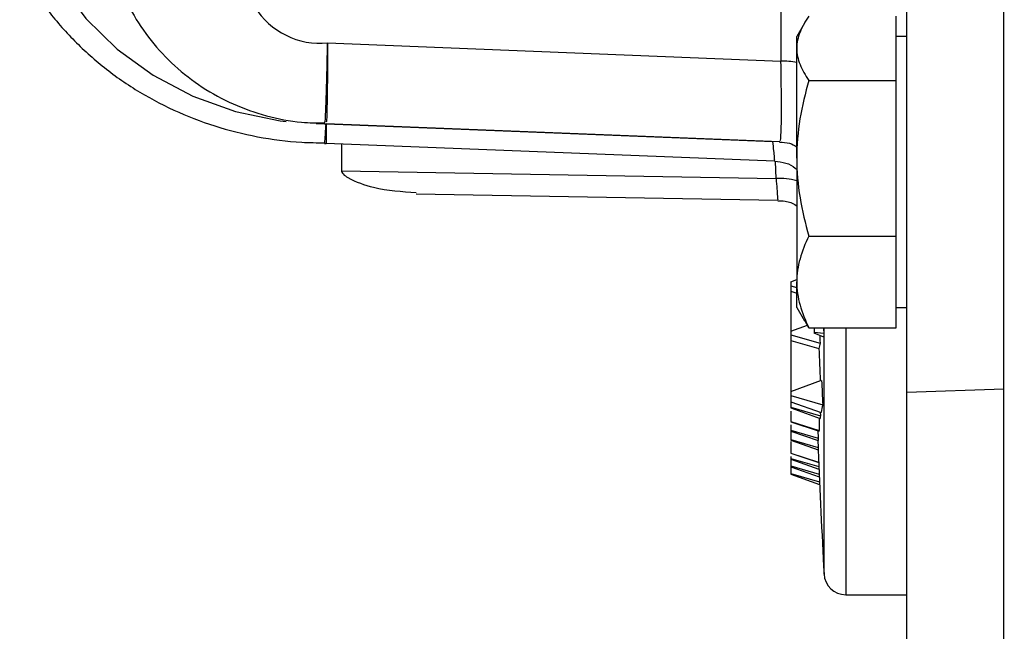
# Model space of a CAD drawing. Header units: inches. Extents: x 0.4 to 16.6, y 0.2 to 10.8.
# Tile 3 of 24: x 1.8 to 2.7, y 5.4 to 6. Entities that reach past the tile are written whole.
import ezdxf

# ---------------------------------------------------------------- set-up
doc = ezdxf.new("R2010")
doc.units = ezdxf.units.IN
doc.header["$MEASUREMENT"] = 0

msp = doc.modelspace()

# ---------------------------------------------------------------- linework, layer by layer
at = {"color": 7, "linetype": 'Continuous', "lineweight": 25}
for p, q in [((2.64711, 5.63732), (2.64711, 6.01273)), ((2.74132, 5.64061), (2.74132, 6.01025)), ((2.63659, 5.97118), (2.63659, 6.00228)), ((2.54771, 5.9956), (2.54027, 5.98271)), ((2.54027, 5.97118), (2.54027, 5.98271)), ((2.64711, 5.98271), (2.63659, 5.98271)), ((2.0851, 5.97634), (2.52492, 5.9588)), ((2.54027, 5.86451), (2.54027, 5.97118)), ((2.63659, 5.94008), (2.63659, 5.97118)), ((2.55202, 5.94008), (2.63659, 5.94008)), ((2.63659, 5.86451), (2.63659, 5.94008)), ((2.74164, 5.93337), (2.74132, 5.93337)), ((2.08249, 5.89768), (2.08384, 5.89765)), ((2.08357, 5.89799), (2.51722, 5.8807)), ((2.08382, 5.89823), (2.52372, 5.88068)), ((2.08223, 5.8789), (2.08357, 5.87875)), ((2.08365, 5.87923), (2.51882, 5.86187)), ((2.09859, 5.87863), (2.09859, 5.8524)), ((2.54027, 5.86451), (2.54027, 5.74446)), ((2.63659, 5.78894), (2.63659, 5.86451)), ((2.09859, 5.8524), (2.5202, 5.84491)), ((2.17099, 5.82989), (2.52187, 5.82366)), ((2.55202, 5.78894), (2.63659, 5.78894)), ((2.63659, 5.74446), (2.63659, 5.78894)), ((2.74132, 5.7689), (2.74164, 5.7689)), ((2.53448, 5.74461), (2.54027, 5.74668)), ((2.53448, 5.74461), (2.53448, 5.74065)), ((2.54027, 5.71955), (2.54027, 5.74446)), ((2.63659, 5.69998), (2.63659, 5.74446)), ((2.53448, 5.74065), (2.54027, 5.73897)), ((2.53448, 5.74065), (2.53448, 5.73532)), ((2.53448, 5.73532), (2.54027, 5.73365)), ((2.53448, 5.73532), (2.53448, 5.6966)), ((2.54027, 5.71955), (2.54771, 5.70666)), ((2.63659, 5.71955), (2.64711, 5.71955)), ((2.55202, 5.69998), (2.54815, 5.70691)), ((2.53448, 5.6966), (2.55068, 5.70238)), ((2.53448, 5.6966), (2.53448, 5.69308)), ((2.55202, 5.69998), (2.63659, 5.69998)), ((2.55711, 5.69998), (2.55711, 5.69531)), ((2.56653, 5.69451), (2.55711, 5.69531)), ((2.55711, 5.69531), (2.55711, 5.69462)), ((2.56653, 5.6908), (2.55711, 5.69462)), ((2.53448, 5.69308), (2.53448, 5.68776)), ((2.53448, 5.69308), (2.56285, 5.68488)), ((2.53448, 5.68776), (2.56174, 5.67988)), ((2.53448, 5.68776), (2.53448, 5.63827)), ((2.53448, 5.63827), (2.5644, 5.64895)), ((2.53448, 5.63827), (2.53448, 5.63421)), ((2.64711, 5.63732), (2.74132, 5.64061)), ((2.64711, 5.15341), (2.64711, 5.63732)), ((2.74132, 5.1567), (2.74132, 5.64061)), ((2.53448, 5.63421), (2.53448, 5.6282)), ((2.53448, 5.63421), (2.56545, 5.62526)), ((2.53448, 5.6282), (2.56384, 5.61772)), ((2.53448, 5.6282), (2.53448, 5.62285)), ((2.53448, 5.62285), (2.53448, 5.62218)), ((2.53448, 5.62285), (2.56326, 5.61453)), ((2.53448, 5.62218), (2.56286, 5.61205)), ((2.56311, 5.61798), (2.56326, 5.61453)), ((2.53448, 5.60898), (2.56192, 5.60011)), ((2.53448, 5.60866), (2.56208, 5.59972)), ((2.53448, 5.60585), (2.53448, 5.60064)), ((2.53448, 5.60064), (2.53448, 5.59954)), ((2.53448, 5.60064), (2.56104, 5.59296)), ((2.53448, 5.59954), (2.56096, 5.59053)), ((2.53448, 5.59954), (2.53448, 5.59151)), ((2.56071, 5.60016), (2.56104, 5.59296)), ((2.53448, 5.59151), (2.56091, 5.58387)), ((2.53448, 5.59151), (2.53448, 5.59082)), ((2.53448, 5.59082), (2.56095, 5.58137)), ((2.56061, 5.59064), (2.56091, 5.58387)), ((2.53448, 5.57817), (2.56151, 5.56944)), ((2.53448, 5.57812), (2.56173, 5.56932)), ((2.53448, 5.57504), (2.53448, 5.57297)), ((2.53448, 5.57297), (2.53448, 5.57241)), ((2.53448, 5.57297), (2.56164, 5.5653)), ((2.53448, 5.57241), (2.56175, 5.56283)), ((2.53448, 5.57241), (2.53448, 5.56599)), ((2.53448, 5.56599), (2.56199, 5.55775)), ((2.53448, 5.56599), (2.53448, 5.56551)), ((2.53448, 5.56551), (2.53495, 5.56534)), ((2.53448, 5.56551), (2.53448, 5.56547)), ((2.53448, 5.56547), (2.53448, 5.56499)), ((2.53448, 5.56547), (2.53495, 5.56534)), ((2.53448, 5.56499), (2.56209, 5.55541)), ((2.53448, 5.56499), (2.53448, 5.55857)), ((2.53448, 5.55857), (2.56233, 5.55036)), ((2.53448, 5.55857), (2.53448, 5.55798)), ((2.53448, 5.55798), (2.56245, 5.5478)), ((2.58775, 5.44091), (2.64711, 5.44091))]:
    msp.add_line(p, q, dxfattribs=at)
at = {"color": 8, "linetype": 'Continuous', "lineweight": 25}
for p, q in [((2.07414, 5.89811), (2.08357, 5.89799)), ((2.5202, 5.84491), (2.51958, 5.86136)), ((2.56673, 5.46087), (2.56673, 5.69998)), ((2.58775, 5.69998), (2.58775, 5.44091))]:
    msp.add_line(p, q, dxfattribs=at)
at = {"color": 8, "linetype": 'Continuous', "lineweight": 25, "flags": 128}
msp.add_lwpolyline([(2.08357, 6.44131), (2.03918, 6.43836), (1.99577, 6.42939), (1.95431, 6.4146), (1.91573, 6.39432), (1.8809, 6.36901), (1.85059, 6.33923), (1.82549, 6.30566), (1.80615, 6.26904), (1.79301, 6.23019), (1.78637, 6.18998), (1.78637, 6.14932), (1.79301, 6.10912), (1.80615, 6.07027), (1.82549, 6.03364), (1.85059, 6.00007), (1.8809, 5.97029), (1.91573, 5.94498), (1.95431, 5.9247), (1.99577, 5.90991), (2.03918, 5.90094), (2.04492, 5.90022)], dxfattribs=at)
at = {"color": 7, "linetype": 'Continuous', "lineweight": 25, "flags": 128}
for points in [[(2.56624, 5.69998), (2.56629, 5.69898), (2.56653, 5.69451)], [(2.56653, 5.69451), (2.56653, 5.69405), (2.56653, 5.69358), (2.56653, 5.69312), (2.56653, 5.69266), (2.56653, 5.69219), (2.56653, 5.69173), (2.56653, 5.69126), (2.56653, 5.6908)], [(2.56254, 5.69242), (2.56263, 5.69026), (2.56274, 5.68757), (2.56285, 5.68488)]]:
    msp.add_lwpolyline(points, dxfattribs=at)
at = {"color": 7, "linetype": 'Continuous', "lineweight": 25}
for centre, radius, start, end in [((16.74238, 6.05084), 14.21776, 179.62908, 180.37092), ((2.07799, 6.05084), 0.07484, 84.55281, 275.44719), ((2.71848, 5.64761), 0.16002, 166.53313, 168.36821), ((19.192, 6.37407), 16.64474, 182.390283, 182.498466), ((19.1689, 6.37947), 16.62057, 182.519132, 182.60089), ((2.72158, 5.58779), 0.16056, 166.50593, 169.25655), ((2.72275, 5.58734), 0.16179, 170.32579, 171.21312), ((2.73746, 5.58597), 0.17656, 177.72945, 178.52024), ((2.74721, 5.5859), 0.18631, 180.62522, 181.39533), ((19.56071, 6.34091), 17.01676, 182.558191, 182.964422), ((2.58775, 5.46196), 0.02105, 182.96442, 270)]:
    msp.add_arc(centre, radius, start, end, dxfattribs=at)
at = {"color": 8, "linetype": 'Continuous', "lineweight": 25}
for centre, radius, start, end in [((2.52571, 5.87828), 0.08052, 79.57865, 90.55993), ((2.52221, 5.77384), 0.0711, 75.28614, 91.62435)]:
    msp.add_arc(centre, radius, start, end, dxfattribs=at)
at = {"color": 7, "linetype": 'Continuous', "lineweight": 25}
for points, knots in [([(1.86986, 6.10141), (1.87049, 6.09062), (1.87177, 6.06868), (1.88066, 6.0366), (1.89445, 6.00605), (1.91317, 5.97814), (1.93622, 5.95352), (1.96308, 5.93278), (1.99311, 5.91638), (2.02563, 5.905), (2.0558, 5.89891), (2.07493, 5.8988), (2.0825, 5.89875)], [0, 0, 0, 0, 0.099915, 0.203088, 0.305992, 0.408898, 0.512065, 0.615714, 0.720007, 0.825035, 0.930819, 1, 1, 1, 1]), ([(1.79014, 6.04491), (1.79591, 6.03498), (1.80848, 6.01335), (1.83364, 5.98338), (1.86389, 5.95501), (1.89805, 5.93059), (1.93538, 5.91047), (1.97526, 5.89499), (2.01703, 5.88459), (2.05302, 5.87973), (2.07487, 5.87955), (2.08231, 5.87949)], [0, 0, 0, 0, 0.101123, 0.220161, 0.339392, 0.458814, 0.578414, 0.698165, 0.818042, 0.938017, 1, 1, 1, 1]), ([(2.55202, 6.00228), (2.54844, 5.99719), (2.54548, 5.99207), (2.54139, 5.98171), (2.54027, 5.97648), (2.54027, 5.97118)], [0, 0, 0, 0, 0.5, 0.5, 1, 1, 1, 1]), ([(2.54027, 5.97118), (2.54027, 5.96854), (2.54055, 5.96589), (2.54162, 5.96065), (2.54242, 5.95804), (2.54549, 5.95027), (2.54844, 5.94516), (2.55202, 5.94008)], [0, 0, 0, 0, 0.25, 0.25, 0.5, 0.5, 1, 1, 1, 1]), ([(2.55202, 5.94008), (2.54846, 5.92779), (2.54546, 5.9152), (2.54137, 5.88997), (2.54027, 5.87728), (2.54027, 5.86451)], [0, 0, 0, 0, 0.5, 0.5, 1, 1, 1, 1]), ([(2.52353, 5.88011), (2.52689, 5.88005), (2.53291, 5.87995), (2.53801, 5.8769), (2.54027, 5.87555)], [0, 0, 0, 0, 0.557987, 1, 1, 1, 1]), ([(2.51871, 5.86151), (2.52239, 5.86117), (2.52957, 5.8605), (2.53687, 5.85681), (2.53981, 5.8539), (2.54027, 5.85344)], [0, 0, 0, 0, 0.470812, 0.917639, 1, 1, 1, 1]), ([(2.54027, 5.86451), (2.54027, 5.85173), (2.5414, 5.83878), (2.54552, 5.81354), (2.54848, 5.80115), (2.55202, 5.78894)], [0, 0, 0, 0, 0.5, 0.5, 1, 1, 1, 1]), ([(2.09859, 5.8524), (2.09866, 5.85189), (2.09883, 5.8507), (2.10082, 5.84816), (2.1106, 5.84196), (2.13513, 5.83364), (2.15728, 5.83213), (2.17102, 5.83119)], [0, 0, 0, 0, 0.020143, 0.047023, 0.121303, 0.454473, 1, 1, 1, 1]), ([(2.52184, 5.82309), (2.52424, 5.82312), (2.53044, 5.82319), (2.53689, 5.82081), (2.54006, 5.81826), (2.54027, 5.81809)], [0, 0, 0, 0, 0.370693, 0.957306, 1, 1, 1, 1]), ([(2.55202, 5.78894), (2.54844, 5.78166), (2.54548, 5.77433), (2.54139, 5.75952), (2.54027, 5.75204), (2.54027, 5.74446)], [0, 0, 0, 0, 0.5, 0.5, 1, 1, 1, 1]), ([(2.54027, 5.74446), (2.54027, 5.74069), (2.54055, 5.73689), (2.54162, 5.72939), (2.54242, 5.72567), (2.54549, 5.71456), (2.54844, 5.70724), (2.55202, 5.69998)], [0, 0, 0, 0, 0.25, 0.25, 0.5, 0.5, 1, 1, 1, 1]), ([(2.53448, 5.61905), (2.53448, 5.6174), (2.53448, 5.61105), (2.53448, 5.60986), (2.53448, 5.60898)], [0, 0, 0, 0, 0.259972, 1, 1, 1, 1]), ([(2.56195, 5.61238), (2.56199, 5.61037), (2.56211, 5.60384), (2.56202, 5.60125), (2.56193, 5.60024), (2.56192, 5.60011)], [0, 0, 0, 0, 0.277665, 0.906487, 1, 1, 1, 1]), ([(2.53448, 5.58959), (2.53448, 5.58733), (2.53448, 5.5825), (2.53448, 5.57939), (2.53448, 5.57853), (2.53448, 5.57817)], [0, 0, 0, 0, 0.343195, 0.733056, 1, 1, 1, 1])]:
    msp.add_open_spline(points, degree=3, knots=knots, dxfattribs=at)
at = {"color": 8, "linetype": 'Continuous', "lineweight": 25}
for points, knots in [([(2.08252, 5.89963), (2.08264, 5.89992), (2.08292, 5.90058), (2.08368, 5.91893), (2.08445, 5.94589), (2.08492, 5.96715), (2.08509, 5.97601), (2.0851, 5.97634)], [0, 0, 0, 0, 0.221303, 0.514058, 0.806874, 0.992688, 1, 1, 1, 1]), ([(2.0851, 5.97634), (2.0851, 5.97601), (2.08511, 5.96714), (2.08501, 5.94587), (2.08463, 5.91891), (2.08415, 5.90054), (2.08395, 5.89987), (2.08387, 5.89959)], [0, 0, 0, 0, 0.0073031, 0.1929903, 0.4854548, 0.777836, 1, 1, 1, 1]), ([(2.5238, 5.88249), (2.52401, 5.88204), (2.52473, 5.88053), (2.52535, 5.89376), (2.52559, 5.91984), (2.52514, 5.94581), (2.52492, 5.9588)], [0, 0, 0, 0, 0.121208, 0.41383, 0.706871, 1, 1, 1, 1]), ([(2.08231, 5.87959), (2.08236, 5.87965), (2.08245, 5.87976), (2.08271, 5.8829), (2.08306, 5.88835), (2.08339, 5.89446), (2.08357, 5.89783), (2.08357, 5.89799)], [0, 0, 0, 0, 0.219695, 0.398312, 0.691956, 0.985678, 1, 1, 1, 1]), ([(2.08357, 5.89799), (2.08358, 5.89627), (2.0836, 5.89294), (2.08363, 5.88732), (2.08365, 5.88287), (2.08366, 5.87972), (2.08366, 5.87961), (2.08366, 5.87955)], [0, 0, 0, 0, 0.159592, 0.307652, 0.599993, 0.777815, 1, 1, 1, 1]), ([(2.51883, 5.8623), (2.51886, 5.8622), (2.51894, 5.86184), (2.51868, 5.86503), (2.51812, 5.87132), (2.51752, 5.87757), (2.51722, 5.8807)], [0, 0, 0, 0, 0.1195549, 0.4120506, 0.705666, 1, 1, 1, 1]), ([(2.5202, 5.84491), (2.52047, 5.84138), (2.52101, 5.83433), (2.52158, 5.82723), (2.52188, 5.82363), (2.52188, 5.82403), (2.52187, 5.82415)], [0, 0, 0, 0, 0.293412, 0.586558, 0.879432, 1, 1, 1, 1])]:
    msp.add_open_spline(points, degree=3, knots=knots, dxfattribs=at)

doc.saveas('drawing.dxf')
